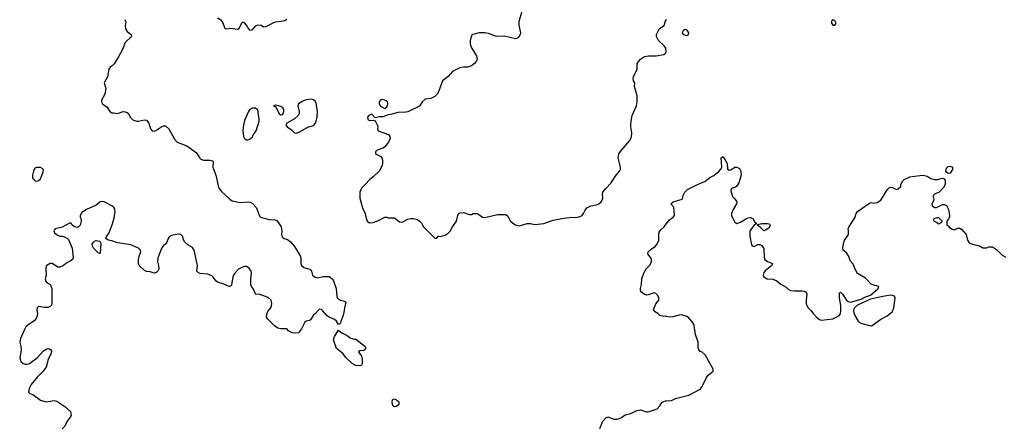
# Model space of a CAD drawing. Header units: inches. Extents: x 2106670 to 2322961, y 36024 to 224899.
# Tile 52 of 256: x 2193273 to 2203512, y 68786 to 73025. Entities that reach past the tile are written whole.
import ezdxf

# ---------------------------------------------------------------- set-up
doc = ezdxf.new("R2010")
doc.units = ezdxf.units.IN
doc.header["$MEASUREMENT"] = 0
for name, color, linetype in [('C1096', 7, 'Continuous'), ('C1097', 7, 'Continuous'), ('C2006', 7, 'Continuous'), ('C2007', 7, 'Continuous')]:
    doc.layers.add(name, color=color, linetype=linetype)

msp = doc.modelspace()

# ---------------------------------------------------------------- linework, layer by layer
at = {"layer": 'C1096', "color": 5, "elevation": 20}
for points in [[(2193452, 70000), (2193457, 69977), (2193456, 69950), (2193443, 69917), (2193425, 69895), (2193358, 69850), (2193338, 69830), (2193325, 69810), (2193280, 69710), (2193276, 69670), (2193285, 69630), (2193288, 69590), (2193273, 69510), (2193285, 69470), (2193310, 69448), (2193330, 69441), (2193350, 69441), (2193376, 69450), (2193453, 69510), (2193520, 69580), (2193550, 69600), (2193570, 69605), (2193582, 69602), (2193595, 69595), (2193603, 69583), (2193605, 69570), (2193598, 69550), (2193568, 69492), (2193547, 69410), (2193515, 69365), (2193457, 69310), (2193393, 69230), (2193373, 69190), (2193365, 69150), (2193379, 69139), (2193410, 69127), (2193490, 69069), (2193550, 69052), (2193630, 69065), (2193658, 69058), (2193742, 69002), (2193801, 68950), (2193807, 68910), (2193799, 68890), (2193767, 68850), (2193741, 68799), (2193716, 68770)], [(2196378, 70000), (2196350, 69970), (2196326, 69950), (2196296, 69904), (2196283, 69897), (2196251, 69889), (2196240, 69880), (2196205, 69810), (2196171, 69770), (2196130, 69764), (2196107, 69767), (2196070, 69789), (2196050, 69809), (2195990, 69809), (2195958, 69818), (2195922, 69842), (2195853, 69910), (2195841, 69930), (2195843, 69963), (2195854, 69990), (2195861, 70000)], [(2196646, 70000), (2196637, 69950), (2196613, 69890), (2196610, 69868), (2196600, 69860), (2196590, 69855), (2196567, 69890), (2196548, 69908), (2196490, 69930), (2196470, 69945), (2196421, 70000)], [(2200000, 69939), (2199990, 69941), (2199970, 69939), (2199930, 69948), (2199910, 69969), (2199875, 69990), (2199870, 70000)], [(2199306, 68774), (2199339, 68850), (2199370, 68883), (2199390, 68894), (2199450, 68870), (2199490, 68870), (2199530, 68888), (2199570, 68916), (2199630, 68930), (2199690, 68961), (2199730, 68966), (2199790, 68947), (2199810, 68946), (2199901, 68979), (2199929, 69010), (2199950, 69043), (2199970, 69054), (2199990, 69061), (2200000, 69061)]]:
    msp.add_lwpolyline(points, dxfattribs=at)
for points in [[(2196750, 69702), (2196770, 69704), (2196863, 69630), (2196871, 69610), (2196856, 69590), (2196850, 69585), (2196810, 69582), (2196798, 69570), (2196826, 69526), (2196835, 69495), (2196835, 69445), (2196828, 69432), (2196810, 69424), (2196768, 69430), (2196729, 69449), (2196669, 69509), (2196634, 69554), (2196566, 69606), (2196535, 69695), (2196547, 69730), (2196590, 69798), (2196594, 69790), (2196622, 69770), (2196680, 69740), (2196710, 69716)], [(2197170, 68999), (2197163, 69003), (2197154, 69014), (2197145, 69045), (2197150, 69070), (2197170, 69082), (2197193, 69073), (2197216, 69050), (2197216, 69024), (2197190, 69001)]]:
    msp.add_lwpolyline(points, close=True, dxfattribs=at)
at = {"layer": 'C1097', "color": 5}
for points, elevation in [([(2198494, 73110), (2198465, 73005), (2198465, 72970), (2198481, 72890), (2198476, 72870), (2198459, 72841), (2198448, 72832), (2198430, 72827), (2198310, 72854), (2198230, 72851), (2198150, 72883), (2198110, 72890), (2198050, 72887), (2197987, 72873), (2197975, 72865), (2197963, 72837), (2197956, 72804), (2197957, 72770), (2197971, 72731), (2198024, 72650), (2198029, 72610), (2198020, 72590), (2198004, 72570), (2197970, 72544), (2197930, 72532), (2197888, 72532), (2197850, 72525), (2197773, 72487), (2197730, 72435), (2197670, 72390), (2197630, 72275), (2197614, 72250), (2197590, 72226), (2197550, 72205), (2197490, 72199), (2197459, 72170), (2197430, 72125), (2197310, 72067), (2197290, 72062), (2197210, 72060), (2197130, 72038), (2197104, 72036), (2197050, 72015), (2197010, 72015), (2196970, 72006), (2196939, 72039), (2196930, 72042), (2196905, 72030), (2196891, 72010), (2196892, 71990), (2196910, 71978), (2196950, 71982), (2196970, 71974), (2196997, 71917), (2196994, 71890), (2197002, 71870), (2197110, 71831), (2197123, 71810), (2197127, 71790), (2197110, 71750), (2197070, 71702), (2197050, 71689), (2196990, 71668), (2196972, 71650), (2196974, 71630), (2197030, 71602), (2197038, 71590), (2197045, 71565), (2197046, 71530), (2197041, 71510), (2197011, 71450), (2196950, 71390), (2196910, 71361), (2196870, 71314), (2196827, 71273), (2196811, 71230), (2196811, 71170), (2196819, 71130), (2196837, 71070), (2196864, 71010), (2196871, 70970), (2196888, 70930), (2196910, 70911), (2196950, 70917), (2197003, 70937), (2197070, 70972), (2197090, 70972), (2197106, 70966), (2197170, 70965), (2197222, 70922), (2197250, 70918), (2197310, 70951), (2197342, 70958), (2197370, 70957), (2197410, 70946), (2197430, 70931), (2197451, 70910), (2197472, 70872), (2197590, 70754), (2197610, 70754), (2197630, 70774), (2197650, 70772), (2197697, 70783), (2197730, 70805), (2197750, 70825), (2197774, 70870), (2197815, 70930), (2197828, 70990), (2197838, 71010), (2197850, 71018), (2197890, 71021), (2197950, 70998), (2197970, 71001), (2197990, 71011), (2198030, 71011), (2198090, 70971), (2198110, 70967), (2198242, 70998), (2198330, 70998), (2198350, 70982), (2198374, 70934), (2198401, 70910), (2198430, 70891), (2198470, 70881), (2198550, 70906), (2198585, 70905), (2198630, 70896), (2198724, 70904), (2198821, 70939), (2198910, 70957), (2199010, 70970), (2199050, 70967), (2199090, 70974), (2199121, 70990), (2199136, 71010), (2199154, 71046), (2199172, 71068), (2199211, 71089), (2199270, 71100), (2199295, 71110), (2199320, 71130), (2199332, 71150), (2199338, 71170), (2199333, 71210), (2199338, 71230), (2199369, 71271), (2199425, 71330), (2199466, 71394), (2199512, 71450), (2199520, 71470), (2199520, 71490), (2199496, 71590), (2199505, 71630), (2199530, 71670), (2199617, 71770), (2199635, 71805), (2199640, 71850), (2199628, 71910), (2199628, 71950), (2199644, 72030), (2199687, 72130), (2199695, 72170), (2199695, 72235), (2199666, 72330), (2199669, 72369), (2199655, 72390), (2199654, 72410), (2199657, 72430), (2199696, 72510), (2199695, 72570), (2199730, 72616), (2199770, 72641), (2199811, 72651), (2199891, 72651), (2199970, 72664), (2199990, 72676), (2199997, 72690), (2199992, 72730), (2199975, 72755), (2199915, 72810), (2199895, 72850), (2199895, 72870), (2199925, 72935), (2199975, 72965), (2199990, 73014), (2199996, 73024), (2200000, 73026)], 40), ([(2194366, 73026), (2194375, 73010), (2194376, 72996), (2194371, 72970), (2194373, 72930), (2194390, 72904), (2194433, 72870), (2194436, 72850), (2194370, 72788), (2194343, 72717), (2194302, 72638), (2194255, 72565), (2194236, 72544), (2194214, 72530), (2194201, 72510), (2194186, 72430), (2194152, 72370), (2194168, 72310), (2194158, 72250), (2194125, 72190), (2194125, 72170), (2194133, 72150), (2194150, 72135), (2194180, 72120), (2194209, 72069), (2194230, 72057), (2194250, 72058), (2194290, 72050), (2194350, 72069), (2194370, 72068), (2194390, 72061), (2194403, 72050), (2194422, 72010), (2194450, 71984), (2194491, 71971), (2194510, 71970), (2194570, 71985), (2194590, 71981), (2194615, 71950), (2194632, 71892), (2194650, 71870), (2194670, 71867), (2194690, 71874), (2194750, 71913), (2194770, 71922), (2194790, 71920), (2194824, 71890), (2194884, 71784), (2194912, 71752), (2195010, 71712), (2195047, 71690), (2195110, 71642), (2195145, 71585), (2195156, 71576), (2195186, 71566), (2195250, 71563), (2195277, 71557), (2195285, 71550), (2195281, 71490), (2195313, 71407), (2195336, 71296), (2195346, 71270), (2195370, 71239), (2195458, 71158), (2195483, 71143), (2195565, 71125), (2195652, 71132), (2195670, 71128), (2195690, 71116), (2195736, 71070), (2195760, 71000), (2195774, 70974), (2195787, 70967), (2195867, 70947), (2195930, 70943), (2195950, 70933), (2195992, 70870), (2195999, 70830), (2195997, 70790), (2196004, 70764), (2196022, 70750), (2196050, 70744), (2196070, 70733), (2196090, 70715), (2196130, 70665), (2196191, 70570), (2196195, 70550), (2196195, 70490), (2196203, 70470), (2196227, 70447), (2196289, 70429), (2196300, 70420), (2196308, 70410), (2196319, 70370), (2196338, 70350), (2196370, 70340), (2196430, 70353), (2196476, 70356), (2196490, 70354), (2196521, 70330), (2196535, 70310), (2196563, 70230), (2196570, 70143), (2196579, 70130), (2196610, 70110), (2196650, 70099), (2196666, 70086), (2196650, 70030), (2196646, 70000)], 20), ([(2196051, 73029), (2196030, 73014), (2195994, 73006), (2195930, 72999), (2195905, 72990), (2195832, 72950), (2195810, 72946), (2195785, 72965), (2195750, 72969), (2195722, 72958), (2195690, 72919), (2195670, 72914), (2195644, 72944), (2195633, 72970), (2195610, 72994), (2195590, 72999), (2195578, 72990), (2195551, 72930), (2195537, 72923), (2195470, 72934), (2195426, 72926), (2195409, 72929), (2195388, 72988), (2195370, 73016), (2195330, 73043)], 20), ([(2195861, 70000), (2195883, 70030), (2195892, 70050), (2195895, 70075), (2195889, 70109), (2195857, 70137), (2195770, 70167), (2195729, 70169), (2195721, 70181), (2195703, 70223), (2195685, 70250), (2195678, 70270), (2195676, 70330), (2195682, 70390), (2195680, 70410), (2195661, 70441), (2195630, 70459), (2195610, 70457), (2195590, 70453), (2195550, 70429), (2195511, 70390), (2195498, 70370), (2195488, 70350), (2195475, 70265), (2195467, 70253), (2195451, 70249), (2195395, 70275), (2195330, 70295), (2195312, 70310), (2195290, 70345), (2195270, 70363), (2195230, 70378), (2195150, 70386), (2195132, 70392), (2195114, 70410), (2195121, 70470), (2195087, 70627), (2195070, 70655), (2195023, 70683), (2194992, 70712), (2194976, 70736), (2194969, 70770), (2194950, 70793), (2194924, 70796), (2194850, 70781), (2194831, 70770), (2194816, 70750), (2194803, 70710), (2194791, 70690), (2194770, 70677), (2194750, 70653), (2194709, 70550), (2194706, 70510), (2194717, 70470), (2194720, 70430), (2194710, 70410), (2194700, 70400), (2194690, 70393), (2194670, 70389), (2194630, 70402), (2194590, 70408), (2194570, 70418), (2194516, 70470), (2194508, 70490), (2194509, 70531), (2194516, 70564), (2194534, 70610), (2194529, 70630), (2194509, 70650), (2194430, 70684), (2194290, 70704), (2194230, 70727), (2194194, 70734), (2194168, 70750), (2194175, 70770), (2194199, 70801), (2194238, 70902), (2194256, 70964), (2194266, 71030), (2194264, 71050), (2194254, 71070), (2194232, 71090), (2194153, 71130), (2194130, 71134), (2194109, 71131), (2194070, 71097), (2193968, 71052), (2193920, 71020), (2193903, 70990), (2193903, 70970), (2193911, 70950), (2193911, 70930), (2193901, 70890), (2193885, 70870), (2193870, 70865), (2193842, 70870), (2193819, 70890), (2193810, 70908), (2193790, 70909), (2193713, 70867), (2193642, 70850), (2193630, 70838), (2193627, 70830), (2193635, 70810), (2193655, 70790), (2193690, 70775), (2193714, 70774), (2193745, 70765), (2193770, 70750), (2193779, 70739), (2193817, 70650), (2193830, 70550), (2193822, 70530), (2193810, 70520), (2193763, 70497), (2193730, 70470), (2193690, 70450), (2193669, 70450), (2193610, 70489), (2193591, 70491), (2193556, 70470), (2193550, 70461), (2193546, 70430), (2193549, 70370), (2193539, 70330), (2193540, 70320), (2193541, 70310), (2193550, 70300), (2193590, 70270), (2193607, 70230), (2193607, 70073), (2193603, 70057), (2193595, 70045), (2193570, 70033), (2193530, 70031), (2193470, 70041), (2193455, 70030), (2193450, 70010), (2193452, 70000)], 20), ([(2199870, 70000), (2199865, 70010), (2199887, 70070), (2199921, 70110), (2199920, 70130), (2199910, 70158), (2199890, 70178), (2199870, 70184), (2199810, 70163), (2199790, 70161), (2199770, 70166), (2199739, 70190), (2199729, 70210), (2199729, 70230), (2199741, 70270), (2199744, 70330), (2199762, 70390), (2199783, 70430), (2199830, 70477), (2199842, 70510), (2199842, 70530), (2199835, 70550), (2199807, 70590), (2199809, 70610), (2199840, 70640), (2199884, 70670), (2199897, 70683), (2199920, 70730), (2199919, 70790), (2199924, 70816), (2199941, 70839), (2199974, 70870), (2200000, 70905)], 20), ([(2196421, 70000), (2196410, 70012), (2196390, 70013), (2196378, 70000)], 20)]:
    msp.add_lwpolyline(points, dxfattribs=dict(at, elevation=elevation))
for points, elevation in [([(2196310, 72198), (2196250, 72192), (2196210, 72174), (2196174, 72150), (2196165, 72130), (2196180, 72070), (2196180, 72050), (2196170, 72030), (2196130, 71994), (2196052, 71950), (2196043, 71937), (2196041, 71930), (2196056, 71910), (2196100, 71880), (2196130, 71847), (2196150, 71845), (2196190, 71863), (2196270, 71909), (2196330, 71926), (2196350, 71950), (2196365, 72010), (2196370, 72070), (2196357, 72157), (2196350, 72175), (2196330, 72192)], 40), ([(2197050, 72195), (2197027, 72193), (2197012, 72170), (2197012, 72150), (2197025, 72125), (2197070, 72102), (2197078, 72102), (2197098, 72130), (2197102, 72150), (2197098, 72170), (2197083, 72183)], 40), ([(2195725, 72105), (2195690, 72104), (2195668, 72090), (2195653, 72070), (2195610, 71978), (2195597, 71910), (2195593, 71870), (2195602, 71810), (2195610, 71791), (2195630, 71776), (2195650, 71776), (2195670, 71785), (2195694, 71806), (2195704, 71830), (2195733, 71870), (2195762, 71970), (2195764, 71990), (2195750, 72088)], 40), ([(2195930, 72135), (2195914, 72130), (2195938, 72118), (2195970, 72047), (2195990, 72035), (2196010, 72041), (2196021, 72070), (2196021, 72090), (2196010, 72109), (2195990, 72121), (2195950, 72134)], 40), ([(2193490, 71489), (2193450, 71489), (2193430, 71482), (2193416, 71450), (2193406, 71410), (2193405, 71385), (2193410, 71374), (2193434, 71350), (2193450, 71345), (2193470, 71352), (2193488, 71370), (2193522, 71450), (2193515, 71475)], 20), ([(2194110, 70594), (2194090, 70600), (2194041, 70650), (2194029, 70670), (2194028, 70690), (2194039, 70710), (2194050, 70721), (2194070, 70730), (2194102, 70722), (2194113, 70713), (2194117, 70697)], 20)]:
    msp.add_lwpolyline(points, close=True, dxfattribs=dict(at, elevation=elevation))
at = {"layer": 'C2006', "color": 5, "elevation": 20}
for points in [[(2200000, 69061), (2200050, 69065), (2200093, 69087), (2200230, 69119), (2200350, 69181), (2200371, 69209), (2200416, 69304), (2200433, 69327), (2200485, 69370), (2200486, 69390), (2200401, 69541), (2200370, 69569), (2200350, 69575), (2200334, 69594), (2200329, 69610), (2200330, 69670), (2200300, 69750), (2200286, 69846), (2200276, 69870), (2200229, 69929), (2200210, 69939), (2200155, 69955), (2200130, 69954), (2200066, 69934), (2200030, 69933), (2200000, 69939)], [(2201503, 70000), (2201524, 69970), (2201561, 69930), (2201590, 69907), (2201610, 69899), (2201730, 69915), (2201790, 69946), (2201810, 69967), (2201811, 70000)], [(2201944, 70000), (2201943, 69990), (2201958, 69950), (2201992, 69890), (2202010, 69875), (2202030, 69867), (2202110, 69844), (2202130, 69843), (2202150, 69851), (2202230, 69910), (2202294, 69946), (2202349, 69991), (2202353, 70000)]]:
    msp.add_lwpolyline(points, dxfattribs=at)
at = {"layer": 'C2007', "color": 5}
for points, elevation in [([(2201730, 73025), (2201716, 73010), (2201716, 72990), (2201729, 72969), (2201750, 72967), (2201765, 72990), (2201750, 73016)], 40), ([(2200190, 72922), (2200172, 72910), (2200162, 72890), (2200174, 72870), (2200210, 72861), (2200228, 72870), (2200233, 72890), (2200216, 72916)], 40), ([(2202930, 71426), (2202910, 71438), (2202904, 71450), (2202910, 71482), (2202930, 71498), (2202950, 71502), (2202974, 71490), (2202972, 71468), (2202950, 71428)], 20), ([(2202830, 70966), (2202810, 70966), (2202774, 70950), (2202782, 70930), (2202802, 70922), (2202830, 70902), (2202862, 70918), (2202866, 70930)], 20), ([(2201010, 70828), (2200982, 70862), (2200946, 70890), (2200946, 70894), (2200990, 70905), (2201050, 70906), (2201070, 70902), (2201078, 70890), (2201062, 70858), (2201030, 70835)], 20)]:
    msp.add_lwpolyline(points, close=True, dxfattribs=dict(at, elevation=elevation))
at = {"layer": 'C2007', "color": 5, "elevation": 20}
for points in [[(2200000, 70905), (2200030, 70945), (2200068, 70970), (2200082, 70990), (2200077, 71077), (2200046, 71110), (2200068, 71130), (2200162, 71158), (2200168, 71172), (2200169, 71190), (2200189, 71230), (2200219, 71261), (2200330, 71316), (2200398, 71342), (2200450, 71383), (2200490, 71405), (2200547, 71450), (2200565, 71470), (2200575, 71490), (2200568, 71590), (2200590, 71602), (2200631, 71530), (2200634, 71470), (2200650, 71462), (2200670, 71465), (2200709, 71491), (2200731, 71491), (2200759, 71479), (2200771, 71451), (2200776, 71410), (2200750, 71329), (2200728, 71292), (2200716, 71284), (2200676, 71270), (2200669, 71250), (2200671, 71230), (2200686, 71186), (2200710, 71162), (2200731, 71130), (2200726, 71110), (2200691, 71050), (2200676, 71010), (2200676, 70990), (2200691, 70950), (2200710, 70918), (2200730, 70907), (2200770, 70919), (2200830, 70956), (2200850, 70964), (2200870, 70967), (2200896, 70956), (2200918, 70918), (2200934, 70910), (2200934, 70906), (2200910, 70888), (2200867, 70830), (2200865, 70775), (2200884, 70684), (2200890, 70672), (2200910, 70665), (2200950, 70687), (2200970, 70687), (2200990, 70677), (2201010, 70645), (2201016, 70556), (2201023, 70530), (2201050, 70511), (2201101, 70490), (2201094, 70470), (2201026, 70414), (2201010, 70395), (2201005, 70370), (2201011, 70350), (2201045, 70330), (2201105, 70325), (2201148, 70308), (2201190, 70275), (2201243, 70243), (2201263, 70223), (2201290, 70210), (2201330, 70204), (2201410, 70206), (2201430, 70202), (2201451, 70190), (2201459, 70170), (2201451, 70110), (2201453, 70070), (2201470, 70031), (2201502, 70002), (2201503, 70000)], [(2201811, 70000), (2201813, 70053), (2201798, 70130), (2201797, 70163), (2201800, 70180), (2201809, 70191), (2201830, 70171), (2201870, 70110), (2201890, 70094), (2201914, 70086), (2202023, 70117), (2202070, 70144), (2202121, 70159), (2202202, 70230), (2202206, 70250), (2202132, 70272), (2202070, 70336), (2201987, 70387), (2201962, 70430), (2201941, 70481), (2201914, 70514), (2201891, 70571), (2201870, 70600), (2201835, 70630), (2201832, 70652), (2201842, 70710), (2201850, 70730), (2201892, 70790), (2201893, 70830), (2201888, 70852), (2201894, 70866), (2201957, 70963), (2201972, 71010), (2201986, 71030), (2202110, 71116), (2202130, 71125), (2202150, 71118), (2202190, 71125), (2202228, 71150), (2202299, 71261), (2202320, 71280), (2202330, 71285), (2202350, 71281), (2202390, 71261), (2202410, 71265), (2202435, 71290), (2202438, 71310), (2202458, 71350), (2202470, 71362), (2202530, 71391), (2202634, 71406), (2202670, 71407), (2202710, 71397), (2202750, 71374), (2202790, 71363), (2202816, 71364), (2202870, 71376), (2202891, 71371), (2202898, 71350), (2202896, 71310), (2202880, 71280), (2202830, 71229), (2202782, 71210), (2202772, 71190), (2202778, 71150), (2202758, 71110), (2202761, 71090), (2202790, 71071), (2202809, 71071), (2202870, 71102), (2202890, 71102), (2202910, 71094), (2202931, 71051), (2202942, 70990), (2202942, 70970), (2202930, 70946), (2202914, 70930), (2202914, 70890), (2202930, 70882), (2202943, 70863), (2202970, 70846), (2202990, 70841), (2203030, 70856), (2203050, 70856), (2203067, 70847), (2203115, 70790), (2203130, 70732), (2203146, 70706), (2203182, 70690), (2203254, 70674), (2203290, 70652), (2203327, 70653), (2203356, 70664), (2203390, 70662), (2203430, 70636), (2203490, 70577), (2203530, 70555)], [(2202353, 70000), (2202365, 70030), (2202376, 70130), (2202369, 70150), (2202350, 70158), (2202330, 70160), (2202250, 70147), (2202122, 70118), (2201984, 70056), (2201953, 70030), (2201946, 70014), (2201944, 70000)]]:
    msp.add_lwpolyline(points, dxfattribs=at)

doc.saveas('drawing.dxf')
